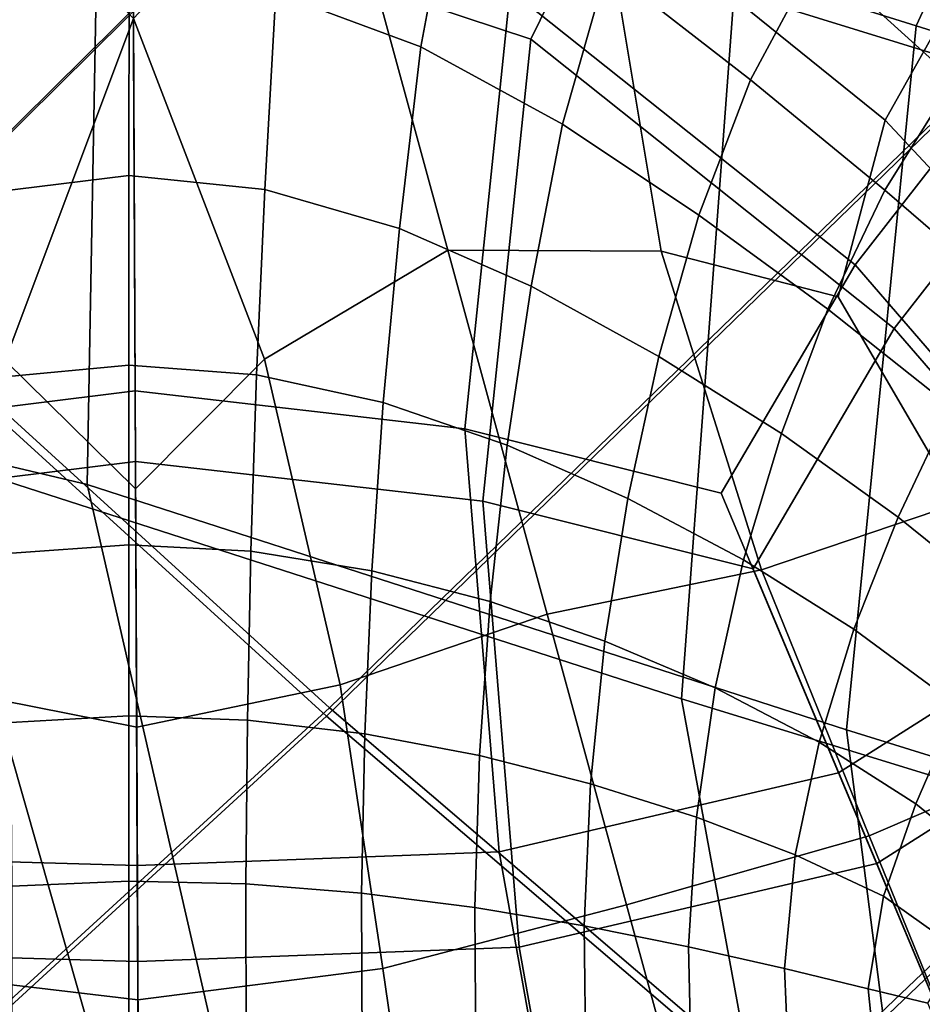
# Model space of a CAD drawing. Extents: x -3.29 to 3.54, y -2.92 to 1.93.
# Tile 97 of 167: x -0.0104 to 0.0752, y -0.1822 to -0.0889. Entities that reach past the tile are written whole.
import ezdxf

# ---------------------------------------------------------------- set-up
doc = ezdxf.new("R2010")
doc.units = 0

msp = doc.modelspace()

# ---------------------------------------------------------------- linework, layer by layer
for points in [[(-0.026002, -0.114211, -0.009351), (-0.070601, -0.071256, -0.009351), (0, 0, -0.009351), (0.044662, -0.044251, -0.009351)], [(-0.025559, -0.113543, 0.037604), (0.04457, -0.04416, 0.037612), (0, 0, 0.037612), (-0.070043, -0.070692, 0.037604)], [(-0.037232, -0.091072, 0.211993), (0.000361, -0.078245, 0.212183), (0, 0, 0.212713), (-0.055072, -0.055583, 0.212183)], [(0.038071, -0.090725, 0.211993), (0.055583, -0.055072, 0.212183), (0, 0, 0.212713), (0.000361, -0.078245, 0.212183)], [(0.104132, -0.025931, 3.397635), (0.031221, -0.003347, 3.478937), (-0.002746, -0.065325, 3.4894), (0.074602, -0.089477, 3.402382)], [(0.088485, -0.022993, 3.382841), (0.158182, -0.044851, 3.301203), (0.128051, -0.108083, 3.302002), (0.057347, -0.086237, 3.386062)], [(0.104132, -0.025931, 3.397635), (0.074602, -0.089477, 3.402382), (0.145598, -0.11165, 3.317803), (0.174135, -0.048093, 3.315568)], [(-0.003975, -0.13294, 3.487345), (-0.002746, -0.065325, 3.4894), (-0.103429, -0.036677, 3.59324), (-0.069545, -0.117418, 3.560762)], [(0.11883, -0.071405, 0.211554), (0.091072, -0.037232, 0.211993), (0.055583, -0.055072, 0.212183), (0.092876, -0.092023, 0.211644)], [(0.018706, -0.154889, -0.009351), (-0.026002, -0.114211, -0.009351), (0.044662, -0.044251, -0.009351), (0.088194, -0.087384, -0.009351)], [(0.019004, -0.154106, 0.037603), (0.087987, -0.087179, 0.03761), (0.04457, -0.04416, 0.037612), (-0.025559, -0.113543, 0.037604)], [(0.071664, -0.098428, 2.874769), (0.081537, -0.080788, 2.874769), (0.050934, -0.050466, 2.875118), (0.044742, -0.076676, 2.875118)], [(0.0688, -0.112137, 0.188336), (0.036128, -0.086096, 0.188336), (0.052747, -0.052262, 0.188336), (0.088137, -0.087328, 0.188336)], [(0.072499, -0.118166, 0.211554), (0.092876, -0.092023, 0.211644), (0.055583, -0.055072, 0.212183), (0.038071, -0.090725, 0.211993)], [(0.052357, -0.153232, 3.390529), (-0.019295, -0.130146, 3.472438), (-0.019769, -0.062221, 3.472821), (0.057347, -0.086237, 3.386062)], [(0.068005, -0.15617, 3.405324), (0.074602, -0.089477, 3.402382), (-0.002746, -0.065325, 3.4894), (-0.003975, -0.13294, 3.487345)], [(0.03087, -0.074256, 1.636681), (0.015636, -0.066296, 1.636777), (0.01391, -0.086357, 1.634099), (0.027659, -0.091468, 1.634084)], [(-0.011731, -0.121187, 2.874769), (0.00041, -0.088775, 2.875118), (-0.018238, -0.069343, 2.875118), (-0.029196, -0.111007, 2.874769)], [(0.012849, -0.121073, 2.874769), (0.030219, -0.110733, 2.874769), (0.018877, -0.069172, 2.875118), (0.00041, -0.088775, 2.875118)], [(0.050434, -0.110816, 2.874769), (0.044742, -0.076676, 2.875118), (0.018877, -0.069172, 2.875118), (0.030219, -0.110733, 2.874769)], [(0.045287, -0.084002, 1.636354), (0.058878, -0.09458, 1.63564), (0.065205, -0.082818, 1.637625), (0.051306, -0.070519, 1.638686)], [(0.078172, -0.094565, 1.635927), (0.086005, -0.085215, 1.637199), (0.073281, -0.072607, 1.639253), (0.065205, -0.082818, 1.637625)], [(-0.030644, -0.127942, 0.188336), (-0.035332, -0.086426, 0.188336), (0.000343, -0.074253, 0.188336), (0.000573, -0.124072, 0.188336)], [(0.031823, -0.127654, 0.188336), (0.000573, -0.124072, 0.188336), (0.000343, -0.074253, 0.188336), (0.036128, -0.086096, 0.188336)], [(0.03087, -0.074256, 1.636681), (0.027659, -0.091468, 1.634084), (0.041073, -0.098801, 1.633969), (0.045287, -0.084002, 1.636354)], [(0.0672, -0.115163, 2.874498), (0.071664, -0.098428, 2.874769), (0.044742, -0.076676, 2.875118), (0.050434, -0.110816, 2.874769)], [(-0.032292, -0.13482, 0.211554), (0.000603, -0.130743, 0.211644), (0.000361, -0.078245, 0.212183), (-0.037232, -0.091072, 0.211993)], [(0.033534, -0.134517, 0.211554), (0.038071, -0.090725, 0.211993), (0.000361, -0.078245, 0.212183), (0.000603, -0.130743, 0.211644)], [(0.071664, -0.098428, 2.874769), (0.093301, -0.121568, 2.873722), (0.106946, -0.105964, 2.873722), (0.081537, -0.080788, 2.874769)], [(0.071631, -0.105037, 1.634384), (0.078172, -0.094565, 1.635927), (0.065205, -0.082818, 1.637625), (0.058878, -0.09458, 1.63564)], [(-0.013924, -0.086616, 1.634435), (-0.012885, -0.105224, 1.632583), (-0.000008, -0.103647, 1.632012), (-0.000007, -0.084422, 1.634166)], [(0.01391, -0.086357, 1.634099), (-0.000007, -0.084422, 1.634166), (-0.000008, -0.103647, 1.632012), (0.012868, -0.104984, 1.631797)], [(0.045287, -0.084002, 1.636354), (0.041073, -0.098801, 1.633969), (0.053986, -0.107404, 1.633606), (0.058878, -0.09458, 1.63564)], [(0.027659, -0.091468, 1.634084), (0.01391, -0.086357, 1.634099), (0.012868, -0.104984, 1.631797), (0.025616, -0.108668, 1.631792)], [(0.056126, -0.13375, 0.188336), (0.031823, -0.127654, 0.188336), (0.036128, -0.086096, 0.188336), (0.0688, -0.112137, 0.188336)], [(0.052357, -0.153232, 3.390529), (0.057347, -0.086237, 3.386062), (0.128051, -0.108083, 3.302002), (0.121044, -0.174353, 3.308329)], [(0.018706, -0.154889, -0.009351), (0.088194, -0.087384, -0.009351), (0.129468, -0.128279, -0.009351), (0.0624, -0.192259, -0.009351)], [(0.019004, -0.154106, 0.037603), (0.0625, -0.191327, 0.0376), (0.129098, -0.127912, 0.037607), (0.087987, -0.087179, 0.03761)], [(0.0688, -0.112137, 0.188336), (0.088137, -0.087328, 0.188336), (0.120081, -0.118978, 0.188336), (0.095132, -0.142557, 0.188336)], [(0.000615, -0.133334, 2.874498), (0.012849, -0.121073, 2.874769), (0.00041, -0.088775, 2.875118), (-0.011731, -0.121187, 2.874769)], [(0.068005, -0.15617, 3.405324), (0.136997, -0.177595, 3.322693), (0.145598, -0.11165, 3.317803), (0.074602, -0.089477, 3.402382)], [(0.059143, -0.140941, 0.211365), (0.072499, -0.118166, 0.211554), (0.038071, -0.090725, 0.211993), (0.033534, -0.134517, 0.211554)], [(0.027659, -0.091468, 1.634084), (0.025616, -0.108668, 1.631792), (0.038109, -0.114129, 1.63185), (0.041073, -0.098801, 1.633969)], [(0.072499, -0.118166, 0.211554), (0.100247, -0.150222, 0.210993), (0.126537, -0.125375, 0.211028), (0.092876, -0.092023, 0.211644)], [(0.071631, -0.105037, 1.634384), (0.058878, -0.09458, 1.63564), (0.053986, -0.107404, 1.633606), (0.066231, -0.116322, 1.632843)], [(0.083652, -0.115419, 1.632873), (0.090357, -0.105873, 1.633909), (0.078172, -0.094565, 1.635927), (0.071631, -0.105037, 1.634384)], [(0.041073, -0.098801, 1.633969), (0.038109, -0.114129, 1.63185), (0.050218, -0.120799, 1.631828), (0.053986, -0.107404, 1.633606)], [(0.0672, -0.115163, 2.874498), (0.078596, -0.134692, 2.873722), (0.093301, -0.121568, 2.873722), (0.071664, -0.098428, 2.874769)], [(-0.012108, -0.122778, 1.631368), (-0.00001, -0.121644, 1.630501), (-0.000008, -0.103647, 1.632012), (-0.012885, -0.105224, 1.632583)], [(0.012088, -0.122553, 1.630126), (0.012868, -0.104984, 1.631797), (-0.000008, -0.103647, 1.632012), (-0.00001, -0.121644, 1.630501)], [(0.024074, -0.125179, 1.63011), (0.025616, -0.108668, 1.631792), (0.012868, -0.104984, 1.631797), (0.012088, -0.122553, 1.630126)], [(0.083652, -0.115419, 1.632873), (0.071631, -0.105037, 1.634384), (0.066231, -0.116322, 1.632843), (0.077848, -0.125541, 1.631923)], [(0.066231, -0.116322, 1.632843), (0.053986, -0.107404, 1.633606), (0.050218, -0.120799, 1.631828), (0.061817, -0.128109, 1.631577)], [(0.024074, -0.125179, 1.63011), (0.035835, -0.129195, 1.630316), (0.038109, -0.114129, 1.63185), (0.025616, -0.108668, 1.631792)], [(0.012849, -0.121073, 2.874769), (0.020017, -0.151932, 2.873722), (0.039636, -0.14524, 2.873722), (0.030219, -0.110733, 2.874769)], [(0.050434, -0.110816, 2.874769), (0.030219, -0.110733, 2.874769), (0.039636, -0.14524, 2.873722), (0.059935, -0.141038, 2.873722)], [(0.0672, -0.115163, 2.874498), (0.050434, -0.110816, 2.874769), (0.059935, -0.141038, 2.873722), (0.078596, -0.134692, 2.873722)], [(0.056126, -0.13375, 0.188336), (0.0688, -0.112137, 0.188336), (0.095132, -0.142557, 0.188336), (0.067246, -0.16025, 0.188336)], [(-0.052, -0.21903, 0.037585), (0.019004, -0.154106, 0.037603), (-0.025559, -0.113543, 0.037604), (-0.096735, -0.181888, 0.037586)], [(-0.052752, -0.220442, -0.009351), (-0.097686, -0.18316, -0.009351), (-0.026002, -0.114211, -0.009351), (0.018706, -0.154889, -0.009351)], [(0.035835, -0.129195, 1.630316), (0.047261, -0.134274, 1.630612), (0.050218, -0.120799, 1.631828), (0.038109, -0.114129, 1.63185)], [(0.000621, -0.19992, 3.471263), (-0.057331, -0.180385, 3.537344), (-0.083888, -0.114804, 3.546598), (-0.019295, -0.130146, 3.472438)], [(0.077848, -0.125541, 1.631923), (0.066231, -0.116322, 1.632843), (0.061817, -0.128109, 1.631577), (0.072883, -0.136023, 1.631288)], [(0.011899, -0.201976, 3.482216), (-0.003975, -0.13294, 3.487345), (-0.069545, -0.117418, 3.560762), (-0.046829, -0.182299, 3.54769)], [(0.059143, -0.140941, 0.211365), (0.070861, -0.168865, 0.210959), (0.100247, -0.150222, 0.210993), (0.072499, -0.118166, 0.211554)], [(0.000615, -0.133334, 2.874498), (-0.011731, -0.121187, 2.874769), (-0.018614, -0.15211, 2.873722), (0.00072, -0.155945, 2.873722)], [(0.000615, -0.133334, 2.874498), (0.00072, -0.155945, 2.873722), (0.020017, -0.151932, 2.873722), (0.012849, -0.121073, 2.874769)], [(0.058238, -0.14009, 1.630861), (0.061817, -0.128109, 1.631577), (0.050218, -0.120799, 1.631828), (0.047261, -0.134274, 1.630612)], [(-0.011568, -0.139467, 1.630792), (-0.000011, -0.138639, 1.629664), (-0.00001, -0.121644, 1.630501), (-0.012108, -0.122778, 1.631368)], [(0.011546, -0.139251, 1.62914), (0.012088, -0.122553, 1.630126), (-0.00001, -0.121644, 1.630501), (-0.000011, -0.138639, 1.629664)], [(0.022992, -0.14111, 1.629103), (0.024074, -0.125179, 1.63011), (0.012088, -0.122553, 1.630126), (0.011546, -0.139251, 1.62914)], [(-0.030644, -0.127942, 0.188336), (0.000573, -0.124072, 0.188336), (0.00078, -0.16904, 0.188336), (-0.033534, -0.168072, 0.188336)], [(0.031823, -0.127654, 0.188336), (0.035084, -0.167755, 0.188336), (0.00078, -0.16904, 0.188336), (0.000573, -0.124072, 0.188336)], [(0.022992, -0.14111, 1.629103), (0.034214, -0.144021, 1.629434), (0.035835, -0.129195, 1.630316), (0.024074, -0.125179, 1.63011)], [(0.077848, -0.125541, 1.631923), (0.072883, -0.136023, 1.631288), (0.083396, -0.1445, 1.631147), (0.088879, -0.135045, 1.63109)], [(0.056126, -0.13375, 0.188336), (0.067246, -0.16025, 0.188336), (0.035084, -0.167755, 0.188336), (0.031823, -0.127654, 0.188336)], [(0.0687, -0.146648, 1.631192), (0.072883, -0.136023, 1.631288), (0.061817, -0.128109, 1.631577), (0.058238, -0.14009, 1.630861)], [(0.0624, -0.192259, -0.009351), (0.129468, -0.128279, -0.009351), (0.167355, -0.165817, -0.009351), (0.103954, -0.225289, -0.009351)], [(0.0625, -0.191327, 0.0376), (0.103785, -0.224155, 0.037593), (0.16675, -0.165218, 0.037599), (0.129098, -0.127912, 0.037607)], [(0.034214, -0.144021, 1.629434), (0.045102, -0.147789, 1.630017), (0.047261, -0.134274, 1.630612), (0.035835, -0.129195, 1.630316)], [(0.065062, -0.222329, 3.397453), (0.000621, -0.19992, 3.471263), (-0.019295, -0.130146, 3.472438), (0.052357, -0.153232, 3.390529)], [(-0.032292, -0.13482, 0.211554), (-0.035338, -0.177108, 0.210993), (0.000822, -0.178129, 0.211028), (0.000603, -0.130743, 0.211644)], [(0.033534, -0.134517, 0.211554), (0.000603, -0.130743, 0.211644), (0.000822, -0.178129, 0.211028), (0.03697, -0.176774, 0.210994)], [(0.076745, -0.224523, 3.408492), (0.068005, -0.15617, 3.405324), (-0.003975, -0.13294, 3.487345), (0.011899, -0.201976, 3.482216)], [(0.055544, -0.15222, 1.630733), (0.058238, -0.14009, 1.630861), (0.047261, -0.134274, 1.630612), (0.045102, -0.147789, 1.630017)], [(0.059143, -0.140941, 0.211365), (0.033534, -0.134517, 0.211554), (0.03697, -0.176774, 0.210994), (0.070861, -0.168865, 0.210959)], [(0.078596, -0.134692, 2.873722), (0.059935, -0.141038, 2.873722), (0.07013, -0.166239, 2.871629), (0.091608, -0.156992, 2.871629)], [(0.0687, -0.146648, 1.631192), (0.078582, -0.153957, 1.631732), (0.083396, -0.1445, 1.631147), (0.072883, -0.136023, 1.631288)], [(-0.011568, -0.139467, 1.630792), (-0.011241, -0.155476, 1.630855), (-0.000013, -0.154858, 1.629533), (-0.000011, -0.138639, 1.629664)], [(0.011546, -0.139251, 1.62914), (-0.000011, -0.138639, 1.629664), (-0.000013, -0.154858, 1.629533), (0.011216, -0.155267, 1.628892)], [(0.022992, -0.14111, 1.629103), (0.011546, -0.139251, 1.62914), (0.011216, -0.155267, 1.628892), (0.022327, -0.156568, 1.628837)], [(0.06541, -0.157342, 1.631614), (0.0687, -0.146648, 1.631192), (0.058238, -0.14009, 1.630861), (0.055544, -0.15222, 1.630733)], [(0.159831, -0.223846, 4.706209), (0.064041, -0.280797, 4.819333), (0.087901, -0.206867, 4.841611), (0.190569, -0.140488, 4.721064)], [(0.16567, -0.222062, 4.711859), (0.190569, -0.140488, 4.721064), (0.087901, -0.206867, 4.841611), (0.069253, -0.279226, 4.82496)], [(0.022992, -0.14111, 1.629103), (0.022327, -0.156568, 1.628837), (0.033204, -0.158624, 1.629273), (0.034214, -0.144021, 1.629434)], [(0.059935, -0.141038, 2.873722), (0.039636, -0.14524, 2.873722), (0.047152, -0.172781, 2.871629), (0.07013, -0.166239, 2.871629)], [(0.067246, -0.16025, 0.188336), (0.095132, -0.142557, 0.188336), (0.118252, -0.175106, 0.188331), (0.081708, -0.194716, 0.188331)], [(0.034214, -0.144021, 1.629434), (0.033204, -0.158624, 1.629273), (0.04373, -0.1613, 1.630103), (0.045102, -0.147789, 1.630017)], [(0.020017, -0.151932, 2.873722), (0.024037, -0.178817, 2.871629), (0.047152, -0.172781, 2.871629), (0.039636, -0.14524, 2.873722)], [(0.06541, -0.157342, 1.631614), (0.074568, -0.163184, 1.63269), (0.078582, -0.153957, 1.631732), (0.0687, -0.146648, 1.631192)], [(0.055544, -0.15222, 1.630733), (0.045102, -0.147789, 1.630017), (0.04373, -0.1613, 1.630103), (0.053788, -0.164458, 1.631233)], [(0.070861, -0.168865, 0.210959), (0.086099, -0.205177, 0.210371), (0.124605, -0.184514, 0.210371), (0.100247, -0.150222, 0.210993)], [(0.00072, -0.155945, 2.873722), (0.000839, -0.181763, 2.871629), (0.024037, -0.178817, 2.871629), (0.020017, -0.151932, 2.873722)], [(0.00072, -0.155945, 2.873722), (-0.018614, -0.15211, 2.873722), (-0.022385, -0.179032, 2.871629), (0.000839, -0.181763, 2.871629)], [(0.06541, -0.157342, 1.631614), (0.055544, -0.15222, 1.630733), (0.053788, -0.164458, 1.631233), (0.063124, -0.168031, 1.632531)], [(0.065062, -0.222329, 3.397453), (0.052357, -0.153232, 3.390529), (0.121044, -0.174353, 3.308329), (0.131381, -0.2429, 3.318802)], [(-0.052, -0.21903, 0.037585), (-0.006947, -0.251919, 0.037583), (0.0625, -0.191327, 0.0376), (0.019004, -0.154106, 0.037603)], [(-0.011241, -0.155476, 1.630855), (-0.011101, -0.170995, 1.63156), (-0.000014, -0.170527, 1.630141), (-0.000013, -0.154858, 1.629533)], [(0.011216, -0.155267, 1.628892), (-0.000013, -0.154858, 1.629533), (-0.000014, -0.170527, 1.630141), (0.011073, -0.170788, 1.629437)], [(0.074568, -0.163184, 1.63269), (0.082906, -0.17, 1.63408), (0.087817, -0.162023, 1.632607), (0.078582, -0.153957, 1.631732)], [(-0.052752, -0.220442, -0.009351), (0.018706, -0.154889, -0.009351), (0.0624, -0.192259, -0.009351), (-0.007451, -0.253482, -0.009351)], [(0.022327, -0.156568, 1.628837), (0.011216, -0.155267, 1.628892), (0.011073, -0.170788, 1.629437), (0.02204, -0.17166, 1.62938)], [(0.022327, -0.156568, 1.628837), (0.02204, -0.17166, 1.62938), (0.032767, -0.173025, 1.629899), (0.033204, -0.158624, 1.629273)], [(0.076745, -0.224523, 3.408492), (0.143345, -0.245332, 3.329576), (0.136997, -0.177595, 3.322693), (0.068005, -0.15617, 3.405324)], [(0.06541, -0.157342, 1.631614), (0.063124, -0.168031, 1.632531), (0.071484, -0.171952, 1.633866), (0.074568, -0.163184, 1.63269)], [(0.101576, -0.174074, 2.868139), (0.091608, -0.156992, 2.871629), (0.07013, -0.166239, 2.871629), (0.077905, -0.185312, 2.868139)], [(0.033204, -0.158624, 1.629273), (0.032767, -0.173025, 1.629899), (0.043133, -0.174764, 1.630928), (0.04373, -0.1613, 1.630103)], [(0.067246, -0.16025, 0.188336), (0.081708, -0.194716, 0.188331), (0.042115, -0.207055, 0.188331), (0.035084, -0.167755, 0.188336)], [(0.053788, -0.164458, 1.631233), (0.04373, -0.1613, 1.630103), (0.043133, -0.174764, 1.630928), (0.05302, -0.17676, 1.632398)], [(0.074568, -0.163184, 1.63269), (0.071484, -0.171952, 1.633866), (0.078685, -0.177061, 1.635458), (0.082906, -0.17, 1.63408)], [(0.063124, -0.168031, 1.632531), (0.053788, -0.164458, 1.631233), (0.05302, -0.17676, 1.632398), (0.062101, -0.178812, 1.634006)], [(0.077905, -0.185312, 2.868139), (0.07013, -0.166239, 2.871629), (0.047152, -0.172781, 2.871629), (0.052791, -0.193442, 2.86814)], [(0.035084, -0.167755, 0.188336), (0.042115, -0.207055, 0.188331), (0.000976, -0.211503, 0.188331), (0.00078, -0.16904, 0.188336)], [(-0.033534, -0.168072, 0.188336), (0.00078, -0.16904, 0.188336), (0.000976, -0.211503, 0.188331), (-0.040202, -0.207435, 0.188331)], [(0.070861, -0.168865, 0.210959), (0.03697, -0.176774, 0.210994), (0.044377, -0.21818, 0.210371), (0.086099, -0.205177, 0.210371)], [(0.063124, -0.168031, 1.632531), (0.062101, -0.178812, 1.634006), (0.07005, -0.180718, 1.635448), (0.071484, -0.171952, 1.633866)], [(-0.011122, -0.18621, 1.632907), (-0.000015, -0.185873, 1.631521), (-0.000014, -0.170527, 1.630141), (-0.011101, -0.170995, 1.63156)], [(0.011092, -0.186003, 1.630829), (0.011073, -0.170788, 1.629437), (-0.000014, -0.170527, 1.630141), (-0.000015, -0.185873, 1.631521)], [(0.022088, -0.186494, 1.630795), (0.02204, -0.17166, 1.62938), (0.011073, -0.170788, 1.629437), (0.011092, -0.186003, 1.630829)], [(0.022088, -0.186494, 1.630795), (0.03286, -0.187241, 1.631381), (0.032767, -0.173025, 1.629899), (0.02204, -0.17166, 1.62938)], [(0.071484, -0.171952, 1.633866), (0.07005, -0.180718, 1.635448), (0.075698, -0.18209, 1.636415), (0.078685, -0.177061, 1.635458)], [(0.027028, -0.199197, 2.86814), (0.052791, -0.193442, 2.86814), (0.047152, -0.172781, 2.871629), (0.024037, -0.178817, 2.871629)], [(0.03286, -0.187241, 1.631381), (0.043299, -0.18814, 1.632551), (0.043133, -0.174764, 1.630928), (0.032767, -0.173025, 1.629899)], [(0.053293, -0.189084, 1.634269), (0.05302, -0.17676, 1.632398), (0.043133, -0.174764, 1.630928), (0.043299, -0.18814, 1.632551)], [(-0.035338, -0.177108, 0.210993), (-0.042362, -0.21858, 0.210371), (0.001028, -0.222866, 0.210371), (0.000822, -0.178129, 0.211028)], [(0.03697, -0.176774, 0.210994), (0.000822, -0.178129, 0.211028), (0.001028, -0.222866, 0.210371), (0.044377, -0.21818, 0.210371)], [(0.062602, -0.189782, 1.636103), (0.062101, -0.178812, 1.634006), (0.05302, -0.17676, 1.632398), (0.053293, -0.189084, 1.634269)], [(0.00093, -0.201541, 2.868139), (0.000839, -0.181763, 2.871629), (-0.022385, -0.179032, 2.871629), (-0.025188, -0.199438, 2.868139)], [(0.00093, -0.201541, 2.868139), (0.027028, -0.199197, 2.86814), (0.024037, -0.178817, 2.871629), (0.000839, -0.181763, 2.871629)], [(0.062602, -0.189782, 1.636103), (0.070988, -0.189939, 1.637624), (0.07005, -0.180718, 1.635448), (0.062101, -0.178812, 1.634006)], [(0.000621, -0.19992, 3.471263), (0.023281, -0.267134, 3.477679), (-0.035826, -0.241249, 3.540869), (-0.057331, -0.180385, 3.537344)], [(0.070988, -0.189939, 1.637624), (0.078341, -0.188446, 1.638282), (0.075698, -0.18209, 1.636415), (0.07005, -0.180718, 1.635448)]]:
    msp.add_3dface(points)

doc.saveas('drawing.dxf')
